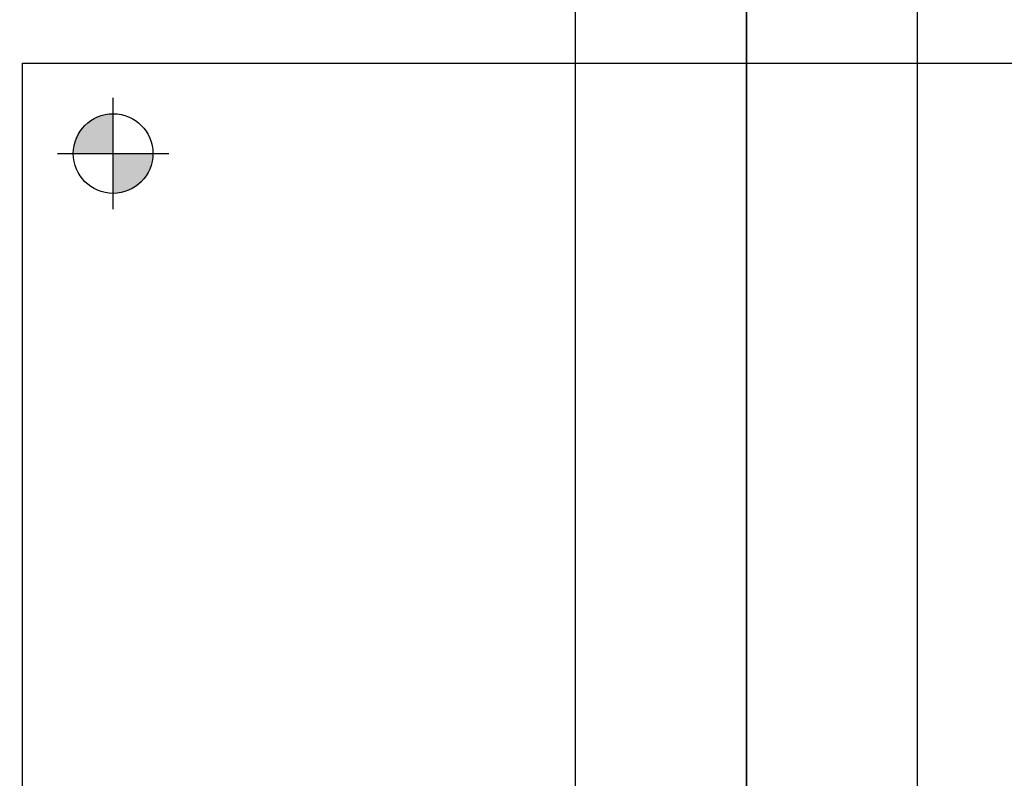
# Model space of a CAD drawing. Extents: x -7650383 to 4934791, y -114316 to 1826789.
# Tile 179 of 256: x 2135982 to 2136190, y 45519 to 45679. Entities that reach past the tile are written whole.
import ezdxf

# ---------------------------------------------------------------- set-up
doc = ezdxf.new("R2010")
doc.units = 0
doc.header["$LTSCALE"] = 800
doc.header["$MEASUREMENT"] = 0
doc.layers.add('KEY PLAN', color=251, linetype='CONTINUOUS')

# ---------------------------------------------------------------- blocks, each defined once
blk = doc.blocks.new('UTCOMBINE')
at = {"layer": 'KEY PLAN'}
h = blk.add_hatch(color=256, dxfattribs=at)
h.paths.add_polyline_path([(-708225.54, 43063.09), (-708217.15, 43063.09), (-708217.15, 43071.47, 0.414214)])
h.paths.add_polyline_path([(-708208.77, 43063.09), (-708217.15, 43063.09), (-708217.15, 43054.71, 0.414214)])
h = blk.add_hatch(color=256, dxfattribs=at)
h.paths.add_polyline_path([(-708225.54, 43063.09), (-708217.15, 43063.09), (-708217.15, 43071.47, 0.414214)])
h.paths.add_polyline_path([(-708208.77, 43063.09), (-708217.15, 43063.09), (-708217.15, 43054.71, 0.414214)])
h = blk.add_hatch(color=256, dxfattribs=at)
h.paths.add_polyline_path([(-708225.54, 43063.09), (-708217.15, 43063.09), (-708217.15, 43071.47, 0.414214)])
h.paths.add_polyline_path([(-708208.77, 43063.09), (-708217.15, 43063.09), (-708217.15, 43054.71, 0.414214)])
h = blk.add_hatch(color=256, dxfattribs=at)
h.paths.add_polyline_path([(-708225.54, 43063.09), (-708217.15, 43063.09), (-708217.15, 43071.47, 0.414214)])
h.paths.add_polyline_path([(-708208.77, 43063.09), (-708217.15, 43063.09), (-708217.15, 43054.71, 0.414214)])
h = blk.add_hatch(color=256, dxfattribs=at)
h.paths.add_polyline_path([(-708225.54, 43063.09), (-708217.15, 43063.09), (-708217.15, 43071.47, 0.414214)])
h.paths.add_polyline_path([(-708208.77, 43063.09), (-708217.15, 43063.09), (-708217.15, 43054.71, 0.414214)])
h = blk.add_hatch(color=256, dxfattribs=at)
h.paths.add_polyline_path([(-708225.54, 43063.09), (-708217.15, 43063.09), (-708217.15, 43071.47, 0.414214)])
h.paths.add_polyline_path([(-708208.77, 43063.09), (-708217.15, 43063.09), (-708217.15, 43054.71, 0.414214)])
h = blk.add_hatch(color=256, dxfattribs=at)
h.paths.add_polyline_path([(-708225.54, 43063.09), (-708217.15, 43063.09), (-708217.15, 43071.47, 0.414214)])
h.paths.add_polyline_path([(-708208.77, 43063.09), (-708217.15, 43063.09), (-708217.15, 43054.71, 0.414214)])
h = blk.add_hatch(color=256, dxfattribs=at)
h.paths.add_polyline_path([(-708225.54, 43063.09), (-708217.15, 43063.09), (-708217.15, 43071.47, 0.414214)])
h.paths.add_polyline_path([(-708208.77, 43063.09), (-708217.15, 43063.09), (-708217.15, 43054.71, 0.414214)])
h = blk.add_hatch(color=256, dxfattribs=at)
h.paths.add_polyline_path([(-708225.54, 43063.09), (-708217.15, 43063.09), (-708217.15, 43071.47, 0.414214)])
h.paths.add_polyline_path([(-708208.77, 43063.09), (-708217.15, 43063.09), (-708217.15, 43054.71, 0.414214)])
h = blk.add_hatch(color=256, dxfattribs=at)
h.paths.add_polyline_path([(-708225.54, 43063.09), (-708217.15, 43063.09), (-708217.15, 43071.47, 0.414214)])
h.paths.add_polyline_path([(-708208.77, 43063.09), (-708217.15, 43063.09), (-708217.15, 43054.71, 0.414214)])
h = blk.add_hatch(color=256, dxfattribs=at)
h.paths.add_polyline_path([(-708225.54, 43063.09), (-708217.15, 43063.09), (-708217.15, 43071.47, 0.414214)])
h.paths.add_polyline_path([(-708208.77, 43063.09), (-708217.15, 43063.09), (-708217.15, 43054.71, 0.414214)])
h = blk.add_hatch(color=256, dxfattribs=at)
h.paths.add_polyline_path([(-708225.54, 43063.09), (-708217.15, 43063.09), (-708217.15, 43071.47, 0.414214)])
h.paths.add_polyline_path([(-708208.77, 43063.09), (-708217.15, 43063.09), (-708217.15, 43054.71, 0.414214)])
h = blk.add_hatch(color=256, dxfattribs=at)
h.paths.add_polyline_path([(-708225.54, 43063.09), (-708217.15, 43063.09), (-708217.15, 43071.47, 0.414214)])
h.paths.add_polyline_path([(-708208.77, 43063.09), (-708217.15, 43063.09), (-708217.15, 43054.71, 0.414214)])
h = blk.add_hatch(color=256, dxfattribs=at)
h.paths.add_polyline_path([(-708225.54, 43063.09), (-708217.15, 43063.09), (-708217.15, 43071.47, 0.414214)])
h.paths.add_polyline_path([(-708208.77, 43063.09), (-708217.15, 43063.09), (-708217.15, 43054.71, 0.414214)])
h = blk.add_hatch(color=256, dxfattribs=at)
h.paths.add_polyline_path([(-708225.54, 43063.09), (-708217.15, 43063.09), (-708217.15, 43071.47, 0.414214)])
h.paths.add_polyline_path([(-708208.77, 43063.09), (-708217.15, 43063.09), (-708217.15, 43054.71, 0.414214)])
h = blk.add_hatch(color=256, dxfattribs=at)
h.paths.add_polyline_path([(-708225.54, 43063.09), (-708217.15, 43063.09), (-708217.15, 43071.47, 0.414214)])
h.paths.add_polyline_path([(-708208.77, 43063.09), (-708217.15, 43063.09), (-708217.15, 43054.71, 0.414214)])
h = blk.add_hatch(color=256, dxfattribs=at)
h.paths.add_polyline_path([(-708225.54, 43063.09), (-708217.15, 43063.09), (-708217.15, 43071.47, 0.414214)])
h.paths.add_polyline_path([(-708208.77, 43063.09), (-708217.15, 43063.09), (-708217.15, 43054.71, 0.414214)])
h = blk.add_hatch(color=256, dxfattribs=at)
h.paths.add_polyline_path([(-708225.54, 43063.09), (-708217.15, 43063.09), (-708217.15, 43071.47, 0.414214)])
h.paths.add_polyline_path([(-708208.77, 43063.09), (-708217.15, 43063.09), (-708217.15, 43054.71, 0.414214)])
h = blk.add_hatch(color=256, dxfattribs=at)
h.paths.add_polyline_path([(-708225.54, 43063.09), (-708217.15, 43063.09), (-708217.15, 43071.47, 0.414214)])
h.paths.add_polyline_path([(-708208.77, 43063.09), (-708217.15, 43063.09), (-708217.15, 43054.71, 0.414214)])
h = blk.add_hatch(color=256, dxfattribs=at)
h.paths.add_polyline_path([(-708225.54, 43063.09), (-708217.15, 43063.09), (-708217.15, 43071.47, 0.414214)])
h.paths.add_polyline_path([(-708208.77, 43063.09), (-708217.15, 43063.09), (-708217.15, 43054.71, 0.414214)])
h = blk.add_hatch(color=256, dxfattribs=at)
h.paths.add_polyline_path([(-708225.54, 43063.09), (-708217.15, 43063.09), (-708217.15, 43071.47, 0.414214)])
h.paths.add_polyline_path([(-708208.77, 43063.09), (-708217.15, 43063.09), (-708217.15, 43054.71, 0.414214)])
h = blk.add_hatch(color=256, dxfattribs=at)
h.paths.add_polyline_path([(-708225.54, 43063.09), (-708217.15, 43063.09), (-708217.15, 43071.47, 0.414214)])
h.paths.add_polyline_path([(-708208.77, 43063.09), (-708217.15, 43063.09), (-708217.15, 43054.71, 0.414214)])
h = blk.add_hatch(color=256, dxfattribs=at)
h.paths.add_polyline_path([(-708225.54, 43063.09), (-708217.15, 43063.09), (-708217.15, 43071.47, 0.414214)])
h.paths.add_polyline_path([(-708208.77, 43063.09), (-708217.15, 43063.09), (-708217.15, 43054.71, 0.414214)])
h = blk.add_hatch(color=256, dxfattribs=at)
h.paths.add_polyline_path([(-708225.54, 43063.09), (-708217.15, 43063.09), (-708217.15, 43071.47, 0.414214)])
h.paths.add_polyline_path([(-708208.77, 43063.09), (-708217.15, 43063.09), (-708217.15, 43054.71, 0.414214)])
h = blk.add_hatch(color=256, dxfattribs=at)
h.paths.add_polyline_path([(-708225.54, 43063.09), (-708217.15, 43063.09), (-708217.15, 43071.47, 0.414214)])
h.paths.add_polyline_path([(-708208.77, 43063.09), (-708217.15, 43063.09), (-708217.15, 43054.71, 0.414214)])
h = blk.add_hatch(color=256, dxfattribs=at)
h.paths.add_polyline_path([(-708225.54, 43063.09), (-708217.15, 43063.09), (-708217.15, 43071.47, 0.414214)])
h.paths.add_polyline_path([(-708208.77, 43063.09), (-708217.15, 43063.09), (-708217.15, 43054.71, 0.414214)])
h = blk.add_hatch(color=256, dxfattribs=at)
h.paths.add_polyline_path([(-708225.54, 43063.09), (-708217.15, 43063.09), (-708217.15, 43071.47, 0.414214)])
h.paths.add_polyline_path([(-708208.77, 43063.09), (-708217.15, 43063.09), (-708217.15, 43054.71, 0.414214)])
h = blk.add_hatch(color=256, dxfattribs=at)
h.paths.add_polyline_path([(-708225.54, 43063.09), (-708217.15, 43063.09), (-708217.15, 43071.47, 0.414214)])
h.paths.add_polyline_path([(-708208.77, 43063.09), (-708217.15, 43063.09), (-708217.15, 43054.71, 0.414214)])
h = blk.add_hatch(color=256, dxfattribs=at)
h.paths.add_polyline_path([(-708225.54, 43063.09), (-708217.15, 43063.09), (-708217.15, 43071.47, 0.414214)])
h.paths.add_polyline_path([(-708208.77, 43063.09), (-708217.15, 43063.09), (-708217.15, 43054.71, 0.414214)])
h = blk.add_hatch(color=256, dxfattribs=at)
h.paths.add_polyline_path([(-708225.54, 43063.09), (-708217.15, 43063.09), (-708217.15, 43071.47, 0.414214)])
h.paths.add_polyline_path([(-708208.77, 43063.09), (-708217.15, 43063.09), (-708217.15, 43054.71, 0.414214)])
h = blk.add_hatch(color=256, dxfattribs=at)
h.paths.add_polyline_path([(-708225.54, 43063.09), (-708217.15, 43063.09), (-708217.15, 43071.47, 0.414214)])
h.paths.add_polyline_path([(-708208.77, 43063.09), (-708217.15, 43063.09), (-708217.15, 43054.71, 0.414214)])
h = blk.add_hatch(color=256, dxfattribs=at)
h.paths.add_polyline_path([(-708225.54, 43063.09), (-708217.15, 43063.09), (-708217.15, 43071.47, 0.414214)])
h.paths.add_polyline_path([(-708208.77, 43063.09), (-708217.15, 43063.09), (-708217.15, 43054.71, 0.414214)])
h = blk.add_hatch(color=256, dxfattribs=at)
h.paths.add_polyline_path([(-708225.54, 43063.09), (-708217.15, 43063.09), (-708217.15, 43071.47, 0.414214)])
h.paths.add_polyline_path([(-708208.77, 43063.09), (-708217.15, 43063.09), (-708217.15, 43054.71, 0.414214)])
h = blk.add_hatch(color=256, dxfattribs=at)
h.paths.add_polyline_path([(-708225.54, 43063.09), (-708217.15, 43063.09), (-708217.15, 43071.47, 0.414214)])
h.paths.add_polyline_path([(-708208.77, 43063.09), (-708217.15, 43063.09), (-708217.15, 43054.71, 0.414214)])
h = blk.add_hatch(color=256, dxfattribs=at)
h.paths.add_polyline_path([(-708225.54, 43063.09), (-708217.15, 43063.09), (-708217.15, 43071.47, 0.414214)])
h.paths.add_polyline_path([(-708208.77, 43063.09), (-708217.15, 43063.09), (-708217.15, 43054.71, 0.414214)])
h = blk.add_hatch(color=256, dxfattribs=at)
h.paths.add_polyline_path([(-708225.54, 43063.09), (-708217.15, 43063.09), (-708217.15, 43071.47, 0.414214)])
h.paths.add_polyline_path([(-708208.77, 43063.09), (-708217.15, 43063.09), (-708217.15, 43054.71, 0.414214)])
h = blk.add_hatch(color=256, dxfattribs=at)
h.paths.add_polyline_path([(-708225.54, 43063.09), (-708217.15, 43063.09), (-708217.15, 43071.47, 0.414214)])
h.paths.add_polyline_path([(-708208.77, 43063.09), (-708217.15, 43063.09), (-708217.15, 43054.71, 0.414214)])
h = blk.add_hatch(color=256, dxfattribs=at)
h.paths.add_polyline_path([(-708225.54, 43063.09), (-708217.15, 43063.09), (-708217.15, 43071.47, 0.414214)])
h.paths.add_polyline_path([(-708208.77, 43063.09), (-708217.15, 43063.09), (-708217.15, 43054.71, 0.414214)])
h = blk.add_hatch(color=256, dxfattribs=at)
h.paths.add_polyline_path([(-708225.54, 43063.09), (-708217.15, 43063.09), (-708217.15, 43071.47, 0.414214)])
h.paths.add_polyline_path([(-708208.77, 43063.09), (-708217.15, 43063.09), (-708217.15, 43054.71, 0.414214)])
h = blk.add_hatch(color=256, dxfattribs=at)
h.paths.add_polyline_path([(-708225.54, 43063.09), (-708217.15, 43063.09), (-708217.15, 43071.47, 0.414214)])
h.paths.add_polyline_path([(-708208.77, 43063.09), (-708217.15, 43063.09), (-708217.15, 43054.71, 0.414214)])
h = blk.add_hatch(color=256, dxfattribs=at)
h.paths.add_polyline_path([(-708225.54, 43063.09), (-708217.15, 43063.09), (-708217.15, 43071.47, 0.414214)])
h.paths.add_polyline_path([(-708208.77, 43063.09), (-708217.15, 43063.09), (-708217.15, 43054.71, 0.414214)])
h = blk.add_hatch(color=256, dxfattribs=at)
h.paths.add_polyline_path([(-708225.54, 43063.09), (-708217.15, 43063.09), (-708217.15, 43071.47, 0.414214)])
h.paths.add_polyline_path([(-708208.77, 43063.09), (-708217.15, 43063.09), (-708217.15, 43054.71, 0.414214)])
h = blk.add_hatch(color=256, dxfattribs=at)
h.paths.add_polyline_path([(-708225.54, 43063.09), (-708217.15, 43063.09), (-708217.15, 43071.47, 0.414214)])
h.paths.add_polyline_path([(-708208.77, 43063.09), (-708217.15, 43063.09), (-708217.15, 43054.71, 0.414214)])
h = blk.add_hatch(color=256, dxfattribs=at)
h.paths.add_polyline_path([(-708225.54, 43063.09), (-708217.15, 43063.09), (-708217.15, 43071.47, 0.414214)])
h.paths.add_polyline_path([(-708208.77, 43063.09), (-708217.15, 43063.09), (-708217.15, 43054.71, 0.414214)])
h = blk.add_hatch(color=256, dxfattribs=at)
h.paths.add_polyline_path([(-708225.54, 43063.09), (-708217.15, 43063.09), (-708217.15, 43071.47, 0.414214)])
h.paths.add_polyline_path([(-708208.77, 43063.09), (-708217.15, 43063.09), (-708217.15, 43054.71, 0.414214)])
h = blk.add_hatch(color=256, dxfattribs=at)
h.paths.add_polyline_path([(-708225.54, 43063.09), (-708217.15, 43063.09), (-708217.15, 43071.47, 0.414214)])
h.paths.add_polyline_path([(-708208.77, 43063.09), (-708217.15, 43063.09), (-708217.15, 43054.71, 0.414214)])
h = blk.add_hatch(color=256, dxfattribs=at)
h.paths.add_polyline_path([(-708225.54, 43063.09), (-708217.15, 43063.09), (-708217.15, 43071.47, 0.414214)])
h.paths.add_polyline_path([(-708208.77, 43063.09), (-708217.15, 43063.09), (-708217.15, 43054.71, 0.414214)])
h = blk.add_hatch(color=256, dxfattribs=at)
h.paths.add_polyline_path([(-708225.54, 43063.09), (-708217.15, 43063.09), (-708217.15, 43071.47, 0.414214)])
h.paths.add_polyline_path([(-708208.77, 43063.09), (-708217.15, 43063.09), (-708217.15, 43054.71, 0.414214)])
h = blk.add_hatch(color=256, dxfattribs=at)
h.paths.add_polyline_path([(-708225.54, 43063.09), (-708217.15, 43063.09), (-708217.15, 43071.47, 0.414214)])
h.paths.add_polyline_path([(-708208.77, 43063.09), (-708217.15, 43063.09), (-708217.15, 43054.71, 0.414214)])
h = blk.add_hatch(color=256, dxfattribs=at)
h.paths.add_polyline_path([(-708225.54, 43063.09), (-708217.15, 43063.09), (-708217.15, 43071.47, 0.414214)])
h.paths.add_polyline_path([(-708208.77, 43063.09), (-708217.15, 43063.09), (-708217.15, 43054.71, 0.414214)])
h = blk.add_hatch(color=256, dxfattribs=at)
h.paths.add_polyline_path([(-708225.54, 43063.09), (-708217.15, 43063.09), (-708217.15, 43071.47, 0.414214)])
h.paths.add_polyline_path([(-708208.77, 43063.09), (-708217.15, 43063.09), (-708217.15, 43054.71, 0.414214)])
h = blk.add_hatch(color=256, dxfattribs=at)
h.paths.add_polyline_path([(-708225.54, 43063.09), (-708217.15, 43063.09), (-708217.15, 43071.47, 0.414214)])
h.paths.add_polyline_path([(-708208.77, 43063.09), (-708217.15, 43063.09), (-708217.15, 43054.71, 0.414214)])
h = blk.add_hatch(color=256, dxfattribs=at)
h.paths.add_polyline_path([(-708225.54, 43063.09), (-708217.15, 43063.09), (-708217.15, 43071.47, 0.414214)])
h.paths.add_polyline_path([(-708208.77, 43063.09), (-708217.15, 43063.09), (-708217.15, 43054.71, 0.414214)])
h = blk.add_hatch(color=256, dxfattribs=at)
h.paths.add_polyline_path([(-708225.54, 43063.09), (-708217.15, 43063.09), (-708217.15, 43071.47, 0.414214)])
h.paths.add_polyline_path([(-708208.77, 43063.09), (-708217.15, 43063.09), (-708217.15, 43054.71, 0.414214)])
h = blk.add_hatch(color=256, dxfattribs=at)
h.paths.add_polyline_path([(-708225.54, 43063.09), (-708217.15, 43063.09), (-708217.15, 43071.47, 0.414214)])
h.paths.add_polyline_path([(-708208.77, 43063.09), (-708217.15, 43063.09), (-708217.15, 43054.71, 0.414214)])
h = blk.add_hatch(color=256, dxfattribs=at)
h.paths.add_polyline_path([(-708225.54, 43063.09), (-708217.15, 43063.09), (-708217.15, 43071.47, 0.414214)])
h.paths.add_polyline_path([(-708208.77, 43063.09), (-708217.15, 43063.09), (-708217.15, 43054.71, 0.414214)])
h = blk.add_hatch(color=256, dxfattribs=at)
h.paths.add_polyline_path([(-708225.54, 43063.09), (-708217.15, 43063.09), (-708217.15, 43071.47, 0.414214)])
h.paths.add_polyline_path([(-708208.77, 43063.09), (-708217.15, 43063.09), (-708217.15, 43054.71, 0.414214)])
h = blk.add_hatch(color=256, dxfattribs=at)
h.paths.add_polyline_path([(-708225.54, 43063.09), (-708217.15, 43063.09), (-708217.15, 43071.47, 0.414214)])
h.paths.add_polyline_path([(-708208.77, 43063.09), (-708217.15, 43063.09), (-708217.15, 43054.71, 0.414214)])
h = blk.add_hatch(color=256, dxfattribs=at)
h.paths.add_polyline_path([(-708225.54, 43063.09), (-708217.15, 43063.09), (-708217.15, 43071.47, 0.414214)])
h.paths.add_polyline_path([(-708208.77, 43063.09), (-708217.15, 43063.09), (-708217.15, 43054.71, 0.414214)])
h = blk.add_hatch(color=256, dxfattribs=at)
h.paths.add_polyline_path([(-708225.54, 43063.09), (-708217.15, 43063.09), (-708217.15, 43071.47, 0.414214)])
h.paths.add_polyline_path([(-708208.77, 43063.09), (-708217.15, 43063.09), (-708217.15, 43054.71, 0.414214)])
h = blk.add_hatch(color=256, dxfattribs=at)
h.paths.add_polyline_path([(-708225.54, 43063.09), (-708217.15, 43063.09), (-708217.15, 43071.47, 0.414214)])
h.paths.add_polyline_path([(-708208.77, 43063.09), (-708217.15, 43063.09), (-708217.15, 43054.71, 0.414214)])
h = blk.add_hatch(color=256, dxfattribs=at)
h.paths.add_polyline_path([(-708225.54, 43063.09), (-708217.15, 43063.09), (-708217.15, 43071.47, 0.414214)])
h.paths.add_polyline_path([(-708208.77, 43063.09), (-708217.15, 43063.09), (-708217.15, 43054.71, 0.414214)])
h = blk.add_hatch(color=256, dxfattribs=at)
h.paths.add_polyline_path([(-708225.54, 43063.09), (-708217.15, 43063.09), (-708217.15, 43071.47, 0.414214)])
h.paths.add_polyline_path([(-708208.77, 43063.09), (-708217.15, 43063.09), (-708217.15, 43054.71, 0.414214)])
h = blk.add_hatch(color=256, dxfattribs=at)
h.paths.add_polyline_path([(-708225.54, 43063.09), (-708217.15, 43063.09), (-708217.15, 43071.47, 0.414214)])
h.paths.add_polyline_path([(-708208.77, 43063.09), (-708217.15, 43063.09), (-708217.15, 43054.71, 0.414214)])
for p, q in [((-708350.51, 41696.69, 0), (-708350.51, 53128.25, 0)), ((-708350.51, 44536.22, 0), (-708350.51, 42926.93, 0)), ((-708350.51, 44373.62, 0), (-708350.51, 42844.98, 0)), ((-708386.51, 44029.91, 0), (-708386.51, 42927.56, 0)), ((-708314.51, 44029.91, 0), (-708314.51, 42927.56, 0)), ((-708314.51, 44029.91, 0), (-708314.51, 42927.56, 0)), ((-708314.51, 44029.91, 0), (-708314.51, 42927.56, 0)), ((-708314.51, 44029.91, 0), (-708314.51, 42927.56, 0)), ((-708198.1, 43348.86, 0), (-708198.1, 43044.04, 0)), ((-708198.1, 43348.86, 0), (-708198.1, 43044.04, 0)), ((-708198.1, 43348.86, 0), (-708198.1, 43044.04, 0)), ((-708198.1, 43348.86, 0), (-708198.1, 43044.04, 0)), ((-708198.1, 43348.86, 0), (-708198.1, 43044.04, 0)), ((-708198.1, 43348.86, 0), (-708198.1, 43044.04, 0)), ((-708198.1, 43348.86, 0), (-708198.1, 43044.04, 0)), ((-708198.1, 43348.86, 0), (-708198.1, 43044.04, 0)), ((-708198.1, 43348.86, 0), (-708198.1, 43044.04, 0)), ((-708198.1, 43348.86, 0), (-708198.1, 43044.04, 0)), ((-708198.1, 43348.86, 0), (-708198.1, 43044.04, 0)), ((-708198.1, 43348.86, 0), (-708198.1, 43044.04, 0)), ((-708198.1, 43348.86, 0), (-708198.1, 43044.04, 0)), ((-708198.1, 43348.86, 0), (-708198.1, 43044.04, 0)), ((-708198.1, 43348.86, 0), (-708198.1, 43044.04, 0)), ((-708198.1, 43348.86, 0), (-708198.1, 43044.04, 0)), ((-708198.1, 43348.86, 0), (-708198.1, 43044.04, 0)), ((-708198.1, 43348.86, 0), (-708198.1, 43044.04, 0)), ((-708198.1, 43348.86, 0), (-708198.1, 43044.04, 0)), ((-708198.1, 43348.86, 0), (-708198.1, 43044.04, 0)), ((-708198.1, 43348.86, 0), (-708198.1, 43044.04, 0)), ((-708198.1, 43348.86, 0), (-708198.1, 43044.04, 0)), ((-708198.1, 43348.86, 0), (-708198.1, 43044.04, 0)), ((-708198.1, 43348.86, 0), (-708198.1, 43044.04, 0)), ((-708198.1, 43348.86, 0), (-708198.1, 43044.04, 0)), ((-708198.1, 43348.86, 0), (-708198.1, 43044.04, 0)), ((-708198.1, 43348.86, 0), (-708198.1, 43044.04, 0)), ((-708198.1, 43348.86, 0), (-708198.1, 43044.04, 0)), ((-708198.1, 43348.86, 0), (-708198.1, 43044.04, 0)), ((-708198.1, 43348.86, 0), (-708198.1, 43044.04, 0)), ((-708198.1, 43348.86, 0), (-708198.1, 43044.04, 0)), ((-708198.1, 43348.86, 0), (-708198.1, 43044.04, 0)), ((-708198.1, 43348.86, 0), (-708198.1, 43044.04, 0)), ((-708198.1, 43348.86, 0), (-708198.1, 43044.04, 0)), ((-708198.1, 43348.86, 0), (-708198.1, 43044.04, 0)), ((-708198.1, 43348.86, 0), (-708198.1, 43044.04, 0)), ((-708198.1, 43348.86, 0), (-708198.1, 43044.04, 0)), ((-708198.1, 43348.86, 0), (-708198.1, 43044.04, 0)), ((-708198.1, 43348.86, 0), (-708198.1, 43044.04, 0)), ((-708198.1, 43348.86, 0), (-708198.1, 43044.04, 0)), ((-708198.1, 43348.86, 0), (-708198.1, 43044.04, 0)), ((-708198.1, 43348.86, 0), (-708198.1, 43044.04, 0)), ((-708198.1, 43348.86, 0), (-708198.1, 43044.04, 0)), ((-708198.1, 43348.86, 0), (-708198.1, 43044.04, 0)), ((-708198.1, 43348.86, 0), (-708198.1, 43044.04, 0)), ((-708198.1, 43348.86, 0), (-708198.1, 43044.04, 0)), ((-708198.1, 43348.86, 0), (-708198.1, 43044.04, 0)), ((-708198.1, 43348.86, 0), (-708198.1, 43044.04, 0)), ((-708198.1, 43348.86, 0), (-708198.1, 43044.04, 0)), ((-708198.1, 43348.86, 0), (-708198.1, 43044.04, 0)), ((-708198.1, 43348.86, 0), (-708198.1, 43044.04, 0)), ((-708198.1, 43348.86, 0), (-708198.1, 43044.04, 0)), ((-708198.1, 43348.86, 0), (-708198.1, 43044.04, 0)), ((-708198.1, 43348.86, 0), (-708198.1, 43044.04, 0)), ((-708198.1, 43348.86, 0), (-708198.1, 43044.04, 0)), ((-708198.1, 43348.86, 0), (-708198.1, 43044.04, 0)), ((-708198.1, 43348.86, 0), (-708198.1, 43044.04, 0)), ((-708198.1, 43348.86, 0), (-708198.1, 43044.04, 0)), ((-708198.1, 43348.86, 0), (-708198.1, 43044.04, 0)), ((-708198.1, 43348.86, 0), (-708198.1, 43044.04, 0)), ((-708198.1, 43348.86, 0), (-708198.1, 43044.04, 0)), ((-708198.1, 43348.86, 0), (-708198.1, 43044.04, 0)), ((-708198.1, 43348.86, 0), (-708198.1, 43044.04, 0)), ((-708198.1, 43348.86, 0), (-708198.1, 43044.04, 0)), ((-708217.15, 43074.81, 0), (-708217.15, 43051.37, 0)), ((-708217.15, 43074.81, 0), (-708217.15, 43051.37, 0)), ((-708217.15, 43074.81, 0), (-708217.15, 43051.37, 0)), ((-708217.15, 43074.81, 0), (-708217.15, 43051.37, 0)), ((-708217.15, 43074.81, 0), (-708217.15, 43051.37, 0)), ((-708217.15, 43074.81, 0), (-708217.15, 43051.37, 0)), ((-708217.15, 43074.81, 0), (-708217.15, 43051.37, 0)), ((-708217.15, 43074.81, 0), (-708217.15, 43051.37, 0)), ((-708217.15, 43074.81, 0), (-708217.15, 43051.37, 0)), ((-708217.15, 43074.81, 0), (-708217.15, 43051.37, 0)), ((-708217.15, 43074.81, 0), (-708217.15, 43051.37, 0)), ((-708217.15, 43074.81, 0), (-708217.15, 43051.37, 0)), ((-708217.15, 43074.81, 0), (-708217.15, 43051.37, 0)), ((-708217.15, 43074.81, 0), (-708217.15, 43051.37, 0)), ((-708217.15, 43074.81, 0), (-708217.15, 43051.37, 0)), ((-708217.15, 43074.81, 0), (-708217.15, 43051.37, 0)), ((-708217.15, 43074.81, 0), (-708217.15, 43051.37, 0)), ((-708217.15, 43074.81, 0), (-708217.15, 43051.37, 0)), ((-708217.15, 43074.81, 0), (-708217.15, 43051.37, 0)), ((-708217.15, 43074.81, 0), (-708217.15, 43051.37, 0)), ((-708217.15, 43074.81, 0), (-708217.15, 43051.37, 0)), ((-708217.15, 43074.81, 0), (-708217.15, 43051.37, 0)), ((-708217.15, 43074.81, 0), (-708217.15, 43051.37, 0)), ((-708217.15, 43074.81, 0), (-708217.15, 43051.37, 0)), ((-708217.15, 43074.81, 0), (-708217.15, 43051.37, 0)), ((-708217.15, 43074.81, 0), (-708217.15, 43051.37, 0)), ((-708217.15, 43074.81, 0), (-708217.15, 43051.37, 0)), ((-708217.15, 43074.81, 0), (-708217.15, 43051.37, 0)), ((-708217.15, 43074.81, 0), (-708217.15, 43051.37, 0)), ((-708217.15, 43074.81, 0), (-708217.15, 43051.37, 0)), ((-708217.15, 43074.81, 0), (-708217.15, 43051.37, 0)), ((-708217.15, 43074.81, 0), (-708217.15, 43051.37, 0)), ((-708217.15, 43074.81, 0), (-708217.15, 43051.37, 0)), ((-708217.15, 43074.81, 0), (-708217.15, 43051.37, 0)), ((-708217.15, 43074.81, 0), (-708217.15, 43051.37, 0)), ((-708217.15, 43074.81, 0), (-708217.15, 43051.37, 0)), ((-708217.15, 43074.81, 0), (-708217.15, 43051.37, 0)), ((-708217.15, 43074.81, 0), (-708217.15, 43051.37, 0)), ((-708217.15, 43074.81, 0), (-708217.15, 43051.37, 0)), ((-708217.15, 43074.81, 0), (-708217.15, 43051.37, 0)), ((-708217.15, 43074.81, 0), (-708217.15, 43051.37, 0)), ((-708217.15, 43074.81, 0), (-708217.15, 43051.37, 0)), ((-708217.15, 43074.81, 0), (-708217.15, 43051.37, 0)), ((-708217.15, 43074.81, 0), (-708217.15, 43051.37, 0)), ((-708217.15, 43074.81, 0), (-708217.15, 43051.37, 0)), ((-708217.15, 43074.81, 0), (-708217.15, 43051.37, 0)), ((-708217.15, 43074.81, 0), (-708217.15, 43051.37, 0)), ((-708217.15, 43074.81, 0), (-708217.15, 43051.37, 0)), ((-708217.15, 43074.81, 0), (-708217.15, 43051.37, 0)), ((-708217.15, 43074.81, 0), (-708217.15, 43051.37, 0)), ((-708217.15, 43074.81, 0), (-708217.15, 43051.37, 0)), ((-708217.15, 43074.81, 0), (-708217.15, 43051.37, 0)), ((-708217.15, 43074.81, 0), (-708217.15, 43051.37, 0)), ((-708217.15, 43074.81, 0), (-708217.15, 43051.37, 0)), ((-708217.15, 43074.81, 0), (-708217.15, 43051.37, 0)), ((-708217.15, 43074.81, 0), (-708217.15, 43051.37, 0)), ((-708217.15, 43074.81, 0), (-708217.15, 43051.37, 0)), ((-708217.15, 43074.81, 0), (-708217.15, 43051.37, 0)), ((-708217.15, 43074.81, 0), (-708217.15, 43051.37, 0)), ((-708217.15, 43074.81, 0), (-708217.15, 43051.37, 0)), ((-708217.15, 43074.81, 0), (-708217.15, 43051.37, 0)), ((-708217.15, 43074.81, 0), (-708217.15, 43051.37, 0)), ((-708217.15, 43074.81, 0), (-708217.15, 43051.37, 0)), ((-708217.15, 43074.81, 0), (-708217.15, 43051.37, 0)), ((-708205.44, 43063.09, 0), (-708228.87, 43063.09, 0)), ((-708205.44, 43063.09, 0), (-708228.87, 43063.09, 0)), ((-708205.44, 43063.09, 0), (-708228.87, 43063.09, 0)), ((-708205.44, 43063.09, 0), (-708228.87, 43063.09, 0)), ((-708205.44, 43063.09, 0), (-708228.87, 43063.09, 0)), ((-708205.44, 43063.09, 0), (-708228.87, 43063.09, 0)), ((-708205.44, 43063.09, 0), (-708228.87, 43063.09, 0)), ((-708205.44, 43063.09, 0), (-708228.87, 43063.09, 0)), ((-708205.44, 43063.09, 0), (-708228.87, 43063.09, 0)), ((-708205.44, 43063.09, 0), (-708228.87, 43063.09, 0)), ((-708205.44, 43063.09, 0), (-708228.87, 43063.09, 0)), ((-708205.44, 43063.09, 0), (-708228.87, 43063.09, 0)), ((-708205.44, 43063.09, 0), (-708228.87, 43063.09, 0)), ((-708205.44, 43063.09, 0), (-708228.87, 43063.09, 0)), ((-708205.44, 43063.09, 0), (-708228.87, 43063.09, 0)), ((-708205.44, 43063.09, 0), (-708228.87, 43063.09, 0)), ((-708205.44, 43063.09, 0), (-708228.87, 43063.09, 0)), ((-708205.44, 43063.09, 0), (-708228.87, 43063.09, 0)), ((-708205.44, 43063.09, 0), (-708228.87, 43063.09, 0)), ((-708205.44, 43063.09, 0), (-708228.87, 43063.09, 0)), ((-708205.44, 43063.09, 0), (-708228.87, 43063.09, 0)), ((-708205.44, 43063.09, 0), (-708228.87, 43063.09, 0)), ((-708205.44, 43063.09, 0), (-708228.87, 43063.09, 0)), ((-708205.44, 43063.09, 0), (-708228.87, 43063.09, 0)), ((-708205.44, 43063.09, 0), (-708228.87, 43063.09, 0)), ((-708205.44, 43063.09, 0), (-708228.87, 43063.09, 0)), ((-708205.44, 43063.09, 0), (-708228.87, 43063.09, 0)), ((-708205.44, 43063.09, 0), (-708228.87, 43063.09, 0)), ((-708205.44, 43063.09, 0), (-708228.87, 43063.09, 0)), ((-708205.44, 43063.09, 0), (-708228.87, 43063.09, 0)), ((-708205.44, 43063.09, 0), (-708228.87, 43063.09, 0)), ((-708205.44, 43063.09, 0), (-708228.87, 43063.09, 0)), ((-708205.44, 43063.09, 0), (-708228.87, 43063.09, 0)), ((-708205.44, 43063.09, 0), (-708228.87, 43063.09, 0)), ((-708205.44, 43063.09, 0), (-708228.87, 43063.09, 0)), ((-708205.44, 43063.09, 0), (-708228.87, 43063.09, 0)), ((-708205.44, 43063.09, 0), (-708228.87, 43063.09, 0)), ((-708205.44, 43063.09, 0), (-708228.87, 43063.09, 0)), ((-708205.44, 43063.09, 0), (-708228.87, 43063.09, 0)), ((-708205.44, 43063.09, 0), (-708228.87, 43063.09, 0)), ((-708205.44, 43063.09, 0), (-708228.87, 43063.09, 0)), ((-708205.44, 43063.09, 0), (-708228.87, 43063.09, 0)), ((-708205.44, 43063.09, 0), (-708228.87, 43063.09, 0)), ((-708205.44, 43063.09, 0), (-708228.87, 43063.09, 0)), ((-708205.44, 43063.09, 0), (-708228.87, 43063.09, 0)), ((-708205.44, 43063.09, 0), (-708228.87, 43063.09, 0)), ((-708205.44, 43063.09, 0), (-708228.87, 43063.09, 0)), ((-708205.44, 43063.09, 0), (-708228.87, 43063.09, 0)), ((-708205.44, 43063.09, 0), (-708228.87, 43063.09, 0)), ((-708205.44, 43063.09, 0), (-708228.87, 43063.09, 0)), ((-708205.44, 43063.09, 0), (-708228.87, 43063.09, 0)), ((-708205.44, 43063.09, 0), (-708228.87, 43063.09, 0)), ((-708205.44, 43063.09, 0), (-708228.87, 43063.09, 0)), ((-708205.44, 43063.09, 0), (-708228.87, 43063.09, 0)), ((-708205.44, 43063.09, 0), (-708228.87, 43063.09, 0)), ((-708205.44, 43063.09, 0), (-708228.87, 43063.09, 0)), ((-708205.44, 43063.09, 0), (-708228.87, 43063.09, 0)), ((-708205.44, 43063.09, 0), (-708228.87, 43063.09, 0)), ((-708205.44, 43063.09, 0), (-708228.87, 43063.09, 0)), ((-708205.44, 43063.09, 0), (-708228.87, 43063.09, 0)), ((-708205.44, 43063.09, 0), (-708228.87, 43063.09, 0)), ((-708205.44, 43063.09, 0), (-708228.87, 43063.09, 0)), ((-708205.44, 43063.09, 0), (-708228.87, 43063.09, 0)), ((-708205.44, 43063.09, 0), (-708228.87, 43063.09, 0)), ((-708198.1, 43044.04, 0), (-708502.92, 43044.04, 0)), ((-708198.1, 43044.04, 0), (-708502.92, 43044.04, 0)), ((-708198.1, 43044.04, 0), (-708502.92, 43044.04, 0)), ((-708198.1, 43044.04, 0), (-708502.92, 43044.04, 0)), ((-708198.1, 43044.04, 0), (-708502.92, 43044.04, 0)), ((-708198.1, 43044.04, 0), (-708502.92, 43044.04, 0)), ((-708198.1, 43044.04, 0), (-708502.92, 43044.04, 0)), ((-708198.1, 43044.04, 0), (-708502.92, 43044.04, 0)), ((-708198.1, 43044.04, 0), (-708502.92, 43044.04, 0)), ((-708198.1, 43044.04, 0), (-708502.92, 43044.04, 0)), ((-708198.1, 43044.04, 0), (-708502.92, 43044.04, 0)), ((-708198.1, 43044.04, 0), (-708502.92, 43044.04, 0)), ((-708198.1, 43044.04, 0), (-708502.92, 43044.04, 0)), ((-708198.1, 43044.04, 0), (-708502.92, 43044.04, 0)), ((-708198.1, 43044.04, 0), (-708502.92, 43044.04, 0)), ((-708198.1, 43044.04, 0), (-708502.92, 43044.04, 0)), ((-708198.1, 43044.04, 0), (-708502.92, 43044.04, 0)), ((-708198.1, 43044.04, 0), (-708502.92, 43044.04, 0)), ((-708198.1, 43044.04, 0), (-708502.92, 43044.04, 0)), ((-708198.1, 43044.04, 0), (-708502.92, 43044.04, 0)), ((-708198.1, 43044.04, 0), (-708502.92, 43044.04, 0)), ((-708198.1, 43044.04, 0), (-708502.92, 43044.04, 0)), ((-708198.1, 43044.04, 0), (-708502.92, 43044.04, 0)), ((-708198.1, 43044.04, 0), (-708502.92, 43044.04, 0)), ((-708198.1, 43044.04, 0), (-708502.92, 43044.04, 0)), ((-708198.1, 43044.04, 0), (-708502.92, 43044.04, 0)), ((-708198.1, 43044.04, 0), (-708502.92, 43044.04, 0)), ((-708198.1, 43044.04, 0), (-708502.92, 43044.04, 0)), ((-708198.1, 43044.04, 0), (-708502.92, 43044.04, 0)), ((-708198.1, 43044.04, 0), (-708502.92, 43044.04, 0)), ((-708198.1, 43044.04, 0), (-708502.92, 43044.04, 0)), ((-708198.1, 43044.04, 0), (-708502.92, 43044.04, 0)), ((-708198.1, 43044.04, 0), (-708502.92, 43044.04, 0)), ((-708198.1, 43044.04, 0), (-708502.92, 43044.04, 0)), ((-708198.1, 43044.04, 0), (-708502.92, 43044.04, 0)), ((-708198.1, 43044.04, 0), (-708502.92, 43044.04, 0)), ((-708198.1, 43044.04, 0), (-708502.92, 43044.04, 0)), ((-708198.1, 43044.04, 0), (-708502.92, 43044.04, 0)), ((-708198.1, 43044.04, 0), (-708502.92, 43044.04, 0)), ((-708198.1, 43044.04, 0), (-708502.92, 43044.04, 0)), ((-708198.1, 43044.04, 0), (-708502.92, 43044.04, 0)), ((-708198.1, 43044.04, 0), (-708502.92, 43044.04, 0)), ((-708198.1, 43044.04, 0), (-708502.92, 43044.04, 0)), ((-708198.1, 43044.04, 0), (-708502.92, 43044.04, 0)), ((-708198.1, 43044.04, 0), (-708502.92, 43044.04, 0)), ((-708198.1, 43044.04, 0), (-708502.92, 43044.04, 0)), ((-708198.1, 43044.04, 0), (-708502.92, 43044.04, 0)), ((-708198.1, 43044.04, 0), (-708502.92, 43044.04, 0)), ((-708198.1, 43044.04, 0), (-708502.92, 43044.04, 0)), ((-708198.1, 43044.04, 0), (-708502.92, 43044.04, 0)), ((-708198.1, 43044.04, 0), (-708502.92, 43044.04, 0)), ((-708198.1, 43044.04, 0), (-708502.92, 43044.04, 0)), ((-708198.1, 43044.04, 0), (-708502.92, 43044.04, 0)), ((-708198.1, 43044.04, 0), (-708502.92, 43044.04, 0)), ((-708198.1, 43044.04, 0), (-708502.92, 43044.04, 0)), ((-708198.1, 43044.04, 0), (-708502.92, 43044.04, 0)), ((-708198.1, 43044.04, 0), (-708502.92, 43044.04, 0)), ((-708198.1, 43044.04, 0), (-708502.92, 43044.04, 0)), ((-708198.1, 43044.04, 0), (-708502.92, 43044.04, 0)), ((-708198.1, 43044.04, 0), (-708502.92, 43044.04, 0)), ((-708198.1, 43044.04, 0), (-708502.92, 43044.04, 0)), ((-708198.1, 43044.04, 0), (-708502.92, 43044.04, 0)), ((-708198.1, 43044.04, 0), (-708502.92, 43044.04, 0)), ((-708198.1, 43044.04, 0), (-708502.92, 43044.04, 0))]:
    blk.add_line(p, q, dxfattribs=at)
for centre, radius in [((-708350.51, 43196.45, 0), 361.31), ((-708217.15, 43063.09, 0), 8.38), ((-708217.15, 43063.09, 0), 8.38), ((-708217.15, 43063.09, 0), 8.38), ((-708217.15, 43063.09, 0), 8.38), ((-708217.15, 43063.09, 0), 8.38), ((-708217.15, 43063.09, 0), 8.38), ((-708217.15, 43063.09, 0), 8.38), ((-708217.15, 43063.09, 0), 8.38), ((-708217.15, 43063.09, 0), 8.38), ((-708217.15, 43063.09, 0), 8.38), ((-708217.15, 43063.09, 0), 8.38), ((-708217.15, 43063.09, 0), 8.38), ((-708217.15, 43063.09, 0), 8.38), ((-708217.15, 43063.09, 0), 8.38), ((-708217.15, 43063.09, 0), 8.38), ((-708217.15, 43063.09, 0), 8.38), ((-708217.15, 43063.09, 0), 8.38), ((-708217.15, 43063.09, 0), 8.38), ((-708217.15, 43063.09, 0), 8.38), ((-708217.15, 43063.09, 0), 8.38), ((-708217.15, 43063.09, 0), 8.38), ((-708217.15, 43063.09, 0), 8.38), ((-708217.15, 43063.09, 0), 8.38), ((-708217.15, 43063.09, 0), 8.38), ((-708217.15, 43063.09, 0), 8.38), ((-708217.15, 43063.09, 0), 8.38), ((-708217.15, 43063.09, 0), 8.38), ((-708217.15, 43063.09, 0), 8.38), ((-708217.15, 43063.09, 0), 8.38), ((-708217.15, 43063.09, 0), 8.38), ((-708217.15, 43063.09, 0), 8.38), ((-708217.15, 43063.09, 0), 8.38), ((-708217.15, 43063.09, 0), 8.38), ((-708217.15, 43063.09, 0), 8.38), ((-708217.15, 43063.09, 0), 8.38), ((-708217.15, 43063.09, 0), 8.38), ((-708217.15, 43063.09, 0), 8.38), ((-708217.15, 43063.09, 0), 8.38), ((-708217.15, 43063.09, 0), 8.38), ((-708217.15, 43063.09, 0), 8.38), ((-708217.15, 43063.09, 0), 8.38), ((-708217.15, 43063.09, 0), 8.38), ((-708217.15, 43063.09, 0), 8.38), ((-708217.15, 43063.09, 0), 8.38), ((-708217.15, 43063.09, 0), 8.38), ((-708217.15, 43063.09, 0), 8.38), ((-708217.15, 43063.09, 0), 8.38), ((-708217.15, 43063.09, 0), 8.38), ((-708217.15, 43063.09, 0), 8.38), ((-708217.15, 43063.09, 0), 8.38), ((-708217.15, 43063.09, 0), 8.38), ((-708217.15, 43063.09, 0), 8.38), ((-708217.15, 43063.09, 0), 8.38), ((-708217.15, 43063.09, 0), 8.38), ((-708217.15, 43063.09, 0), 8.38), ((-708217.15, 43063.09, 0), 8.38), ((-708217.15, 43063.09, 0), 8.38), ((-708217.15, 43063.09, 0), 8.38), ((-708217.15, 43063.09, 0), 8.38), ((-708217.15, 43063.09, 0), 8.38), ((-708217.15, 43063.09, 0), 8.38), ((-708217.15, 43063.09, 0), 8.38), ((-708217.15, 43063.09, 0), 8.38), ((-708217.15, 43063.09, 0), 8.38)]:
    blk.add_circle(centre, radius, dxfattribs=at)

msp = doc.modelspace()

# ---------------------------------------------------------------- block references
at = {"layer": 'KEY PLAN', "rotation": 180}
msp.add_blockref('UTCOMBINE', (1427784.7, 88713.58, 0), dxfattribs=at)

doc.saveas('drawing.dxf')
